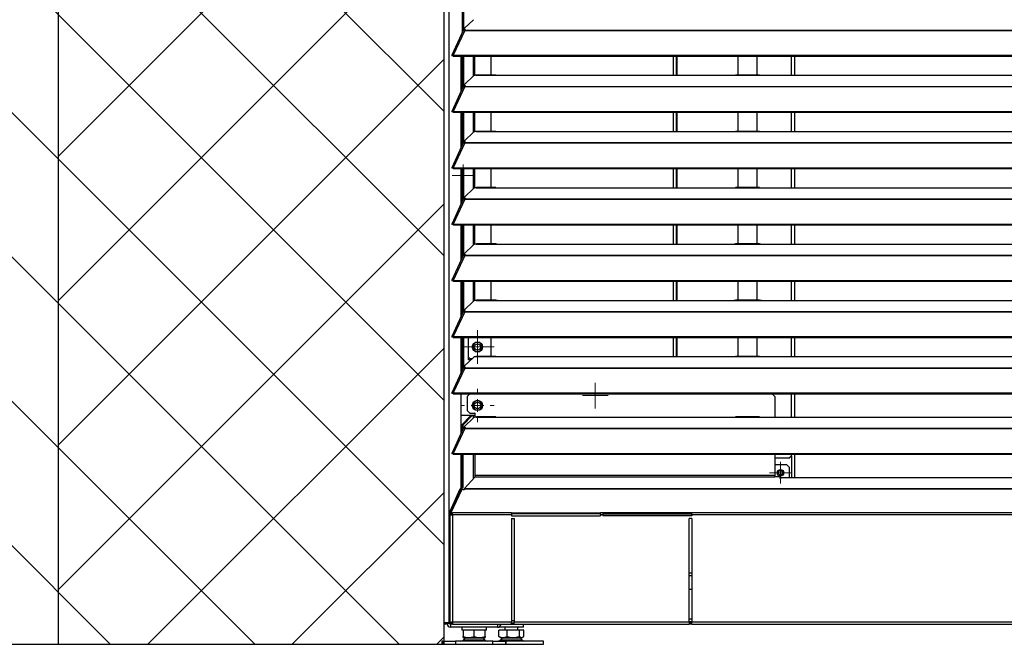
# Model space of a CAD drawing. Header units: millimetres. Extents: x 0 to 39025, y -31299 to 8400.
# Tile 201 of 206: x 15092 to 15857, y 6467 to 6952. Entities that reach past the tile are written whole.
import ezdxf

# ---------------------------------------------------------------- set-up
doc = ezdxf.new("R2010")
doc.units = ezdxf.units.MM
doc.layers.add('ODMIKI funkcionalni', color=253, linetype='Continuous')
doc.layers.add('ODMIKI varnostni', color=252, linetype='Continuous')

# ---------------------------------------------------------------- blocks, each defined once
blk = doc.blocks.new('SW_CENTERMARKSYMBOL_20')
at = {"color": 0, "linetype": 'Continuous', "lineweight": 18}
for p, q in [((0, 2.5), (0, 4.2)), ((-2.5, 0), (-4.2, 0)), ((0, 0), (-2.5, 0)), ((0, 0), (0, 2.5)), ((0, 0), (0, -2.5)), ((0, 0), (2.5, 0)), ((2.5, 0), (4.2, 0)), ((0, -2.5), (0, -4.2))]:
    blk.add_line(p, q, dxfattribs=at)
blk = doc.blocks.new('SW_CENTERMARKSYMBOL_22')
at = {"color": 0, "linetype": 'Continuous', "lineweight": 18}
for p, q in [((0, 5), (0, 6.5)), ((-5, 0), (-6.5, 0)), ((0, 0), (-2.5, 0)), ((0, 0), (0, 2.5)), ((0, 0), (0, -2.5)), ((0, 0), (2.5, 0)), ((5, 0), (6.5, 0)), ((0, -5), (0, -6.5))]:
    blk.add_line(p, q, dxfattribs=at)
blk = doc.blocks.new('SW_CENTERMARKSYMBOL_27')
at = {"color": 0, "linetype": 'Continuous', "lineweight": 18}
for p, q in [((0, 2.5), (0, 4.25)), ((-2.5, 0), (-4.25, 0)), ((0, 0), (-2.5, 0)), ((0, 0), (0, 2.5)), ((0, 0), (0, -2.5)), ((0, 0), (2.5, 0)), ((2.5, 0), (4.25, 0)), ((0, -2.5), (0, -4.25))]:
    blk.add_line(p, q, dxfattribs=at)
blk = doc.blocks.new('SW_CENTERMARKSYMBOL_29')
at = {"color": 0, "linetype": 'Continuous', "lineweight": 18}
for p, q in [((0, 2.5), (0, 5)), ((-2.5, 0), (-5, 0)), ((0, 0), (-2.5, 0)), ((0, 0), (0, 2.5)), ((0, 0), (0, -2.5)), ((0, 0), (2.5, 0)), ((2.5, 0), (5, 0)), ((0, -2.5), (0, -5))]:
    blk.add_line(p, q, dxfattribs=at)
blk = doc.blocks.new('SW_CENTERMARKSYMBOL_31')
at = {"color": 0, "linetype": 'Continuous', "lineweight": 18}
for p, q in [((0, 2.5), (0, 4.9585)), ((-2.5, 0), (-4.9585, 0)), ((0, 0), (-2.5, 0)), ((0, 0), (0, 2.5)), ((0, 0), (0, -2.5)), ((0, 0), (2.5, 0)), ((2.5, 0), (4.9585, 0)), ((0, -2.5), (0, -4.9585))]:
    blk.add_line(p, q, dxfattribs=at)
blk = doc.blocks.new('SW_CENTERMARKSYMBOL_34')
at = {"color": 0, "linetype": 'Continuous', "lineweight": 18}
for p, q in [((0, 5), (0, 6.5)), ((-5, 0), (-6.5, 0)), ((0, 0), (-2.5, 0)), ((0, 0), (0, 2.5)), ((0, 0), (0, -2.5)), ((0, 0), (2.5, 0)), ((5, 0), (6.5, 0)), ((0, -5), (0, -6.5))]:
    blk.add_line(p, q, dxfattribs=at)
blk = doc.blocks.new('Adapt 2 S (zadaj)')
at = {"linetype": 'Continuous'}
for p, q in [((0, 16.6), (0, 885.35)), ((3.9, 16.6), (3.9, 886.03)), ((14.38, 475.99), (14.38, 500.98)), ((15.33, 477.39), (15.33, 500.98)), ((22.84, 485.48), (15.84, 478.83)), ((14.94, 477.2), (6.04, 457.91)), ((16.11, 477.21), (7.19, 457.89)), ((15.62, 477.39), (15.79, 477.56)), ((15.7, 478.55), (15.7, 477.79)), ((16.11, 477.22), (16.11, 477.21)), ((16.11, 477.21), (16.21, 477.21)), ((16.19, 477.21), (16.21, 477.24)), ((16.21, 477.43), (16.67, 477.86)), ((16.21, 477.21), (16.21, 477.43)), ((16.21, 477.43), (1133.33, 477.43)), ((16.21, 477.21), (1133.33, 477.21)), ((6.87, 457.52), (6.11, 457.52)), ((7.19, 457.24), (7.19, 457.89)), ((7.19, 457.89), (7.21, 457.88)), ((7.19, 457.24), (7.21, 457.23)), ((7.21, 457.23), (7.21, 457.88)), ((7.21, 457.88), (1142.79, 457.88)), ((7.21, 457.23), (1142.79, 457.23)), ((13.29, 429.86), (13.29, 457.23)), ((14.38, 432.24), (14.38, 457.23)), ((15.33, 433.64), (15.33, 457.23)), ((23.01, 441.85), (23.01, 457.23)), ((23.96, 442.2), (23.96, 457.23)), ((36.51, 442.43), (36.51, 457.23)), ((178.2, 457.23), (178.2, 442.35)), ((180.5, 457.23), (180.5, 442.35)), ((181, 457.23), (181, 442.35)), ((228.5, 457.23), (228.5, 442.43)), ((243.5, 442.43), (243.5, 457.23)), ((270, 442.35), (270, 457.23)), ((272.5, 457.23), (272.5, 442.35)), ((22.84, 441.73), (15.84, 435.08)), ((25, 442.35), (25.28, 442.4)), ((25, 442.35), (42, 442.35)), ((40.31, 442.43), (25.28, 442.43)), ((42, 442.35), (225, 442.35)), ((225, 442.35), (247, 442.35)), ((245.31, 442.43), (226.65, 442.43)), ((247, 442.35), (818, 442.35)), ((14.94, 433.45), (6.04, 414.16)), ((16.11, 433.46), (7.19, 414.14)), ((15.62, 433.64), (15.79, 433.81)), ((15.7, 434.8), (15.7, 434.04)), ((16.11, 433.47), (16.11, 433.46)), ((16.11, 433.46), (16.21, 433.46)), ((16.19, 433.46), (16.21, 433.49)), ((16.21, 433.68), (16.67, 434.11)), ((16.21, 433.68), (1133.33, 433.68)), ((16.21, 433.46), (16.21, 433.68)), ((16.21, 433.46), (1133.33, 433.46)), ((6.87, 413.77), (6.11, 413.77)), ((7.19, 414.14), (7.21, 414.13)), ((7.19, 413.49), (7.19, 414.14)), ((7.19, 413.49), (7.21, 413.48)), ((7.21, 414.13), (1142.79, 414.13)), ((7.21, 413.48), (7.21, 414.13)), ((7.21, 413.48), (1142.79, 413.48)), ((13.29, 386.11), (13.29, 413.48)), ((14.38, 388.49), (14.38, 413.48)), ((15.33, 389.89), (15.33, 413.48)), ((23.01, 398.1), (23.01, 413.48)), ((23.96, 398.45), (23.96, 413.48)), ((36.51, 398.68), (36.51, 413.48)), ((178.2, 413.48), (178.2, 398.6)), ((180.5, 413.48), (180.5, 398.6)), ((181, 413.48), (181, 398.6)), ((228.5, 413.48), (228.5, 398.68)), ((243.5, 398.68), (243.5, 413.48)), ((270, 398.6), (270, 413.48)), ((272.5, 413.48), (272.5, 398.6)), ((25, 398.6), (25.28, 398.65)), ((25, 398.6), (42, 398.6)), ((40.31, 398.68), (25.28, 398.68)), ((42, 398.6), (225, 398.6)), ((225, 398.6), (247, 398.6)), ((245.31, 398.68), (226.65, 398.68)), ((247, 398.6), (818, 398.6)), ((15.7, 391.05), (15.7, 390.29)), ((22.84, 397.98), (15.84, 391.33)), ((16.21, 389.93), (16.67, 390.36)), ((14.94, 389.7), (6.04, 370.41)), ((16.11, 389.71), (7.19, 370.39)), ((15.62, 389.89), (15.79, 390.06)), ((16.11, 389.72), (16.11, 389.71)), ((16.11, 389.71), (16.21, 389.71)), ((16.19, 389.71), (16.21, 389.74)), ((16.21, 389.71), (16.21, 389.93)), ((16.21, 389.93), (1133.33, 389.93)), ((16.21, 389.71), (1133.33, 389.71)), ((6.87, 370.02), (6.11, 370.02)), ((7.19, 369.74), (7.19, 370.39)), ((7.19, 370.39), (7.21, 370.38)), ((7.19, 369.74), (7.21, 369.73)), ((7.21, 369.73), (7.21, 370.38)), ((7.21, 370.38), (1142.79, 370.38)), ((7.21, 369.73), (1142.79, 369.73)), ((13.29, 342.36), (13.29, 369.73)), ((13.29, 368.35), (14.38, 368.35)), ((14.38, 344.74), (14.38, 369.73)), ((15.33, 346.14), (15.33, 369.73)), ((23.01, 354.35), (23.01, 369.73)), ((23.96, 354.7), (23.96, 369.73)), ((36.51, 354.93), (36.51, 369.73)), ((178.2, 369.73), (178.2, 354.85)), ((180.5, 369.73), (180.5, 354.85)), ((181, 369.73), (181, 354.85)), ((228.5, 369.73), (228.5, 354.93)), ((243.5, 354.93), (243.5, 369.73)), ((270, 354.85), (270, 369.73)), ((272.5, 369.73), (272.5, 354.85)), ((13.29, 360.35), (14.38, 360.35)), ((22.84, 354.23), (15.84, 347.58)), ((25, 354.85), (25.28, 354.9)), ((25, 354.85), (42, 354.85)), ((40.31, 354.93), (25.28, 354.93)), ((42, 354.85), (225, 354.85)), ((225, 354.85), (247, 354.85)), ((245.31, 354.93), (226.65, 354.93)), ((247, 354.85), (818, 354.85)), ((14.94, 345.95), (6.04, 326.66)), ((16.11, 345.96), (7.19, 326.64)), ((15.62, 346.14), (15.79, 346.31)), ((15.7, 347.3), (15.7, 346.54)), ((16.11, 345.97), (16.11, 345.96)), ((16.11, 345.96), (16.21, 345.96)), ((16.19, 345.96), (16.21, 345.99)), ((16.21, 346.18), (16.67, 346.61)), ((16.21, 345.96), (16.21, 346.18)), ((16.21, 346.18), (1133.33, 346.18)), ((16.21, 345.96), (1133.33, 345.96)), ((6.87, 326.27), (6.11, 326.27)), ((7.19, 326.64), (7.21, 326.63)), ((7.19, 325.99), (7.19, 326.64)), ((7.19, 325.99), (7.21, 325.98)), ((7.21, 326.63), (1142.79, 326.63)), ((7.21, 325.98), (7.21, 326.63)), ((7.21, 325.98), (1142.79, 325.98)), ((13.29, 298.61), (13.29, 325.98)), ((14.38, 300.99), (14.38, 325.98)), ((15.33, 302.39), (15.33, 325.98)), ((23.01, 310.6), (23.01, 325.98)), ((23.96, 310.95), (23.96, 325.98)), ((36.51, 311.18), (36.51, 325.98)), ((178.2, 325.98), (178.2, 311.1)), ((180.5, 325.98), (180.5, 311.1)), ((181, 325.98), (181, 311.1)), ((228.5, 325.98), (228.5, 311.18)), ((243.5, 311.18), (243.5, 325.98)), ((270, 311.1), (270, 325.98)), ((272.5, 325.98), (272.5, 311.1)), ((22.84, 310.48), (15.84, 303.83)), ((25, 311.1), (25.28, 311.15)), ((25, 311.1), (42, 311.1)), ((40.31, 311.18), (25.28, 311.18)), ((42, 311.1), (225, 311.1)), ((225, 311.1), (247, 311.1)), ((245.31, 311.18), (226.65, 311.18)), ((247, 311.1), (818, 311.1)), ((14.94, 302.2), (6.04, 282.91)), ((16.11, 302.21), (7.19, 282.89)), ((15.62, 302.39), (15.79, 302.56)), ((15.7, 303.55), (15.7, 302.79)), ((16.11, 302.22), (16.11, 302.21)), ((16.11, 302.21), (16.21, 302.21)), ((16.19, 302.21), (16.21, 302.24)), ((16.21, 302.43), (16.67, 302.86)), ((16.21, 302.43), (1133.33, 302.43)), ((16.21, 302.21), (16.21, 302.43)), ((16.21, 302.21), (1133.33, 302.21)), ((6.87, 282.52), (6.11, 282.52)), ((7.19, 282.24), (7.19, 282.89)), ((7.19, 282.89), (7.21, 282.88)), ((7.19, 282.24), (7.21, 282.23)), ((7.21, 282.23), (7.21, 282.88)), ((7.21, 282.88), (1142.79, 282.88)), ((7.21, 282.23), (1142.79, 282.23)), ((13.29, 254.86), (13.29, 282.23)), ((14.38, 257.24), (14.38, 282.23)), ((15.33, 258.64), (15.33, 282.23)), ((23.01, 266.85), (23.01, 282.23)), ((23.96, 267.2), (23.96, 282.23)), ((36.51, 267.43), (36.51, 282.23)), ((178.2, 282.23), (178.2, 267.35)), ((180.5, 282.23), (180.5, 267.35)), ((181, 282.23), (181, 267.35)), ((228.5, 282.23), (228.5, 267.43)), ((243.5, 267.43), (243.5, 282.23)), ((270, 267.35), (270, 282.23)), ((272.5, 282.23), (272.5, 267.35)), ((22.84, 266.73), (15.84, 260.08)), ((25, 267.35), (25.28, 267.4)), ((25, 267.35), (42, 267.35)), ((40.31, 267.43), (25.28, 267.43)), ((42, 267.35), (225, 267.35)), ((225, 267.35), (247, 267.35)), ((245.31, 267.43), (226.65, 267.43)), ((247, 267.35), (818, 267.35)), ((14.94, 258.45), (6.04, 239.16)), ((16.11, 258.46), (7.19, 239.14)), ((15.62, 258.64), (15.79, 258.81)), ((15.7, 259.8), (15.7, 259.04)), ((16.11, 258.47), (16.11, 258.46)), ((16.11, 258.46), (16.21, 258.46)), ((16.19, 258.46), (16.21, 258.49)), ((16.21, 258.68), (16.67, 259.11)), ((16.21, 258.46), (16.21, 258.68)), ((16.21, 258.68), (1133.33, 258.68)), ((16.21, 258.46), (1133.33, 258.46)), ((6.87, 238.77), (6.11, 238.77)), ((7.19, 239.14), (7.21, 239.13)), ((7.19, 238.49), (7.19, 239.14)), ((7.19, 238.49), (7.21, 238.48)), ((7.21, 239.13), (1142.79, 239.13)), ((7.21, 238.48), (7.21, 239.13)), ((7.21, 238.48), (1142.79, 238.48)), ((13.29, 211.11), (13.29, 238.48)), ((14.38, 213.49), (14.38, 238.48)), ((15.33, 214.89), (15.33, 238.48)), ((18.96, 221.1), (18.96, 238.48)), ((36.51, 223.68), (36.51, 238.48)), ((178.2, 238.48), (178.2, 223.6)), ((180.5, 238.48), (180.5, 223.6)), ((181, 238.48), (181, 223.6)), ((228.5, 238.48), (228.5, 223.68)), ((243.5, 223.68), (243.5, 238.48)), ((270, 223.6), (270, 238.48)), ((272.5, 238.48), (272.5, 223.6)), ((22.84, 222.98), (15.84, 216.33)), ((19.96, 222.1), (18.96, 223.1)), ((19.96, 222.1), (21.91, 222.1)), ((25, 223.6), (25.28, 223.65)), ((25, 223.6), (42, 223.6)), ((40.31, 223.68), (25.28, 223.68)), ((42, 223.6), (225, 223.6)), ((225, 223.6), (247, 223.6)), ((245.31, 223.68), (226.65, 223.68)), ((247, 223.6), (818, 223.6)), ((14.94, 214.7), (6.04, 195.41)), ((16.11, 214.71), (7.19, 195.39)), ((15.62, 214.89), (15.79, 215.06)), ((15.7, 216.05), (15.7, 215.29)), ((16.11, 214.72), (16.11, 214.71)), ((16.11, 214.71), (16.21, 214.71)), ((16.19, 214.71), (16.21, 214.74)), ((16.21, 214.93), (16.67, 215.36)), ((16.21, 214.93), (1133.33, 214.93)), ((16.21, 214.71), (16.21, 214.93)), ((16.21, 214.71), (1133.33, 214.71)), ((20.86, 221.1), (18.96, 221.1)), ((6.87, 195.02), (6.11, 195.02)), ((7.19, 194.74), (7.19, 195.39)), ((7.19, 195.39), (7.21, 195.38)), ((7.19, 194.74), (7.21, 194.73)), ((7.21, 194.73), (7.21, 195.38)), ((7.21, 195.38), (1142.79, 195.38)), ((7.21, 194.73), (1142.79, 194.73)), ((13.29, 164.11), (13.29, 194.73)), ((19.96, 194.65), (17.96, 192.65)), ((17.96, 192.65), (17.96, 181.65)), ((255.11, 194.65), (19.96, 194.65)), ((111.52, 194.73), (111.52, 194.65)), ((115.44, 194.73), (115.39, 194.65)), ((116.53, 194.73), (116.43, 194.65)), ((118.61, 194.65), (118.51, 194.73)), ((119.65, 194.65), (119.6, 194.73)), ((161, 194.73), (161, 194.65)), ((257.11, 192.65), (255.11, 194.65)), ((257.11, 192.65), (257.11, 176.6)), ((270, 176.6), (270, 194.73)), ((272.5, 194.73), (272.5, 176.6)), ((13.29, 178.15), (24.11, 178.15)), ((13.89, 170.68), (20.63, 177.55)), ((14.84, 170.68), (21.58, 177.55)), ((17.96, 181.65), (19.96, 179.65)), ((19.96, 179.65), (24.11, 179.65)), ((21.58, 177.55), (20.63, 177.55)), ((23.01, 177.55), (21.58, 177.55)), ((23.01, 176.1), (23.01, 177.55)), ((24.11, 176.48), (24.11, 179.65)), ((25, 176.6), (25.28, 176.65)), ((25, 176.6), (42, 176.6)), ((40.31, 176.68), (25.28, 176.68)), ((42, 176.6), (225, 176.6)), ((225, 176.6), (247, 176.6)), ((245.31, 176.68), (226.65, 176.68)), ((247, 176.6), (818, 176.6)), ((14.84, 170.68), (13.89, 170.68)), ((13.89, 165.42), (13.89, 170.68)), ((14.84, 167.48), (14.84, 170.68)), ((15.7, 169.05), (15.7, 168.29)), ((22.84, 175.98), (15.84, 169.33)), ((14.94, 167.7), (6.04, 148.41)), ((16.11, 167.71), (7.19, 148.39)), ((15.62, 167.89), (15.79, 168.06)), ((16.11, 167.72), (16.11, 167.71)), ((16.11, 167.71), (16.21, 167.71)), ((16.19, 167.71), (16.21, 167.74)), ((16.21, 167.93), (16.67, 168.36)), ((16.21, 167.93), (1133.33, 167.93)), ((16.21, 167.71), (16.21, 167.93)), ((16.21, 167.71), (1133.33, 167.71)), ((6.87, 148.02), (6.11, 148.02)), ((7.19, 147.74), (7.19, 148.39)), ((7.19, 148.39), (7.21, 148.38)), ((7.19, 147.74), (7.21, 147.73)), ((7.21, 147.73), (7.21, 148.38)), ((7.21, 148.38), (1142.79, 148.38)), ((7.21, 147.73), (1142.79, 147.73)), ((13.29, 121.41), (13.29, 147.73)), ((13.89, 122.02), (13.89, 147.73)), ((14.84, 122.02), (14.84, 147.73)), ((23.01, 128.94), (23.01, 147.73)), ((24.11, 131.11), (24.11, 147.73)), ((257.11, 147.73), (257.11, 131.11)), ((268, 144.55), (270, 146.55)), ((270, 146.55), (270, 147.73)), ((270, 146.55), (270, 129.5)), ((272.5, 147.73), (272.5, 129.5)), ((268, 144.55), (257.11, 144.55)), ((266.5, 139.53), (257.11, 139.53)), ((268.5, 137.53), (266.5, 139.53)), ((24.11, 130.16), (15.62, 120.75)), ((24.11, 130.16), (24.11, 131.11)), ((257.11, 131.11), (24.11, 131.11)), ((24.11, 130.16), (257.11, 130.16)), ((257.11, 131.11), (257.11, 130.16)), ((261.11, 130.16), (257.11, 130.16)), ((261.11, 130.16), (261.11, 129.1)), ((268.5, 129.5), (268.5, 137.53)), ((261.11, 129.1), (262.11, 129.1)), ((1092.49, 129.5), (262.11, 129.5)), ((262.11, 129.41), (262.11, 129.5)), ((262.11, 129.1), (262.11, 129.41)), ((1092.49, 129.41), (262.11, 129.41)), ((4.76, 103.46), (12.63, 120.75)), ((13.5, 119.87), (5.39, 102.18)), ((5.71, 103.46), (13.59, 120.75)), ((12.63, 120.75), (13.89, 122.02)), ((12.63, 120.75), (13.59, 120.75)), ((13.59, 120.75), (14.84, 122.02)), ((13.89, 122.02), (14.84, 122.02)), ((15.57, 120.18), (15.07, 120.18)), ((15.57, 120.47), (15.57, 120.18)), ((1134.43, 120.47), (15.57, 120.47)), ((1134.38, 120.75), (15.62, 120.75)), ((4.52, 101.25), (4.52, 16.65)), ((4.52, 101.25), (5.52, 101.25)), ((4.62, 102.63), (5.57, 102.63)), ((4.62, 102.63), (4.62, 101.47)), ((5.39, 101.47), (4.62, 101.47)), ((5.71, 103.46), (4.76, 103.46)), ((4.79, 100.55), (6.52, 100.55)), ((5.39, 102.18), (6.66, 102.18)), ((5.39, 101.36), (5.39, 102.18)), ((5.39, 101.36), (6.66, 101.36)), ((5.57, 102.63), (5.57, 102.58)), ((5.57, 101.36), (5.57, 100.82)), ((6.52, 100.55), (6.52, 17.55)), ((52.51, 100.55), (6.52, 100.55)), ((52.51, 102.18), (6.66, 102.18)), ((52.51, 102.18), (52.51, 100.55)), ((52.51, 102.18), (121.51, 102.18)), ((121.51, 101.36), (52.51, 101.36)), ((52.51, 101.36), (52.51, 99.83)), ((52.51, 100.55), (52.51, 99.83)), ((52.51, 99.83), (121.51, 99.83)), ((123.51, 102.18), (121.51, 102.18)), ((121.51, 100.55), (121.51, 102.18)), ((121.51, 100.55), (121.51, 99.83)), ((123.51, 100.55), (121.51, 100.55)), ((123.51, 102.18), (123.51, 100.55)), ((192.51, 102.18), (123.51, 102.18)), ((123.51, 101.36), (192.51, 101.36)), ((123.51, 100.55), (123.51, 99.83)), ((192.51, 99.83), (123.51, 99.83)), ((192.51, 100.55), (192.51, 102.18)), ((1143.34, 102.18), (192.51, 102.18)), ((1143.48, 100.55), (192.51, 100.55)), ((192.51, 100.55), (192.51, 99.83)), ((52.51, 97.83), (54.51, 97.83)), ((52.51, 97.83), (52.51, 17.55)), ((52.51, 97.83), (52.51, 55.55)), ((54.51, 97.83), (54.51, 17.55)), ((192.51, 97.83), (190.51, 97.83)), ((190.51, 17.55), (190.51, 97.83)), ((192.51, 97.83), (192.51, 17.55)), ((52.51, 55.55), (52.51, 55.55)), ((190.51, 55.55), (192.51, 55.55)), ((190.51, 53.55), (192.51, 53.55)), ((190.51, 42.85), (192.51, 42.85)), ((3.9, 16.6), (0, 16.6)), ((2.4, 16.6), (2.4, 16.05)), ((4.4, 16.05), (2.4, 16.05)), ((3.9, 16.6), (4.45, 16.6)), ((4.4, 16.6), (4.4, 16.05)), ((4.62, 15.61), (4.52, 15.63)), ((5.57, 16.65), (4.62, 16.65)), ((4.62, 16.55), (4.62, 15.55)), ((6.52, 16.55), (4.62, 16.55)), ((6.52, 15.55), (4.62, 15.55)), ((5.2, 16.55), (5.2, 16.6)), ((5.2, 13.25), (5.2, 15.55)), ((5.57, 16.94), (5.57, 16.65)), ((5.57, 16.65), (6.52, 16.65)), ((5.74, 16.6), (6.52, 16.6)), ((6.52, 17.55), (52.51, 17.55)), ((6.52, 17.55), (6.52, 15.55)), ((6.52, 15.55), (52.51, 15.55)), ((41.6, 15.55), (41.6, 13.25)), ((54.51, 18.35), (52.51, 18.35)), ((52.51, 15.55), (52.51, 17.55)), ((54.51, 16.55), (52.51, 16.55)), ((52.51, 15.55), (54.51, 15.55)), ((54.51, 17.55), (190.51, 17.55)), ((54.51, 15.55), (54.51, 17.55)), ((54.51, 15.55), (190.51, 15.55)), ((61.83, 13.3), (61.83, 15.55)), ((192.51, 19.55), (190.51, 19.55)), ((190.51, 17.55), (190.51, 15.55)), ((192.51, 17.55), (190.51, 17.55)), ((192.51, 16.55), (190.51, 16.55)), ((192.51, 15.55), (190.51, 15.55)), ((192.51, 17.55), (1143.48, 17.55)), ((192.51, 15.55), (192.51, 17.55)), ((192.51, 15.55), (1143.48, 15.55)), ((41.6, 13.25), (5.2, 13.25)), ((13.9, 13.25), (13.9, 11)), ((14.9, 11), (13.9, 11)), ((14.9, 11), (14.9, 6.05)), ((15.48, 11), (14.9, 11)), ((22.82, 11), (15.48, 11)), ((23.4, 11), (22.82, 11)), ((23.4, 6.05), (23.4, 11)), ((23.98, 11), (23.4, 11)), ((31.32, 11), (23.98, 11)), ((31.9, 11), (31.32, 11)), ((32.9, 11), (31.9, 11)), ((31.9, 6.05), (31.9, 11)), ((32.9, 11), (32.9, 13.25)), ((42.66, 6.05), (42.66, 11)), ((48.97, 11), (42.66, 11)), ((42.83, 13.53), (42.83, 13.3)), ((47.58, 13.3), (42.83, 13.3)), ((47.33, 13.3), (47.33, 11)), ((61.83, 13.3), (47.58, 13.3)), ((48.97, 6.05), (48.97, 11)), ((58.63, 11), (48.97, 11)), ((57.33, 11), (57.33, 13.3)), ((58.63, 6.05), (58.63, 11)), ((61.99, 11), (58.63, 11)), ((61.99, 6.05), (61.99, 11)), ((-1.6, 2.5), (-1.6, 0)), ((-0.97, 2.5), (-1.6, 2.5)), ((-1.6, 0), (-0.97, 0)), ((-0.97, 0), (-0.97, 2.5)), ((-0.97, 2.5), (8.78, 2.5)), ((-0.97, 0), (8.78, 0)), ((8.78, 2.5), (8.78, 0)), ((38.02, 2.5), (8.78, 2.5)), ((8.78, 0), (38.02, 0)), ((14.9, 5.29), (15.4, 5)), ((16.43, 5), (15.21, 3.57)), ((15.21, 3.57), (31.59, 3.57)), ((15.4, 5), (31.4, 5)), ((31.59, 3.57), (30.37, 5)), ((31.4, 5), (31.9, 5.29)), ((38.02, 0), (38.02, 2.5)), ((38.02, 2.5), (47.77, 2.5)), ((38.02, 0), (47.77, 0)), ((43.28, 5.63), (42.66, 6.05)), ((43.27, 5.61), (44.33, 5)), ((44.13, 3.57), (46.05, 3.57)), ((44.33, 5), (57.47, 5)), ((46.05, 3.57), (60.52, 3.57)), ((47.77, 2.5), (47.77, 0)), ((48.4, 2.5), (47.77, 2.5)), ((47.77, 0), (48.4, 0)), ((48.4, 0), (48.4, 2.5)), ((77.33, 2.5), (48.4, 2.5)), ((57.47, 5), (60.33, 5)), ((60.33, 5), (61.38, 5.61)), ((77.33, 0), (77.33, 2.5)), ((48.4, 0), (77.33, 0))]:
    blk.add_line(p, q, dxfattribs=at)
at = {"linetype": 'Continuous', "flags": 128}
for points in [[(15.84, 478.83), (15.74, 478.7), (15.7, 478.57), (15.72, 478.44), (15.79, 478.31), (15.93, 478.19), (16.13, 478.07), (16.37, 477.96), (16.67, 477.86)], [(15.84, 435.08), (15.74, 434.95), (15.7, 434.82), (15.72, 434.69), (15.79, 434.56), (15.93, 434.44), (16.13, 434.32), (16.37, 434.21), (16.67, 434.11)], [(15.84, 391.33), (15.74, 391.2), (15.7, 391.07), (15.72, 390.94), (15.79, 390.81), (15.93, 390.69), (16.13, 390.57), (16.37, 390.46), (16.67, 390.36)], [(14.4, 366.85), (13.44, 366.66), (13.29, 366.59)], [(13.29, 362.11), (13.44, 362.04), (14.4, 361.85)], [(15.84, 347.58), (15.74, 347.45), (15.7, 347.32), (15.72, 347.19), (15.79, 347.06), (15.93, 346.94), (16.13, 346.82), (16.37, 346.71), (16.67, 346.61)], [(15.84, 303.83), (15.74, 303.7), (15.7, 303.57), (15.72, 303.44), (15.79, 303.31), (15.93, 303.19), (16.13, 303.07), (16.37, 302.96), (16.67, 302.86)], [(15.84, 260.08), (15.74, 259.95), (15.7, 259.82), (15.72, 259.69), (15.79, 259.56), (15.93, 259.44), (16.13, 259.32), (16.37, 259.21), (16.67, 259.11)], [(15.84, 216.33), (15.74, 216.2), (15.7, 216.07), (15.72, 215.94), (15.79, 215.81), (15.93, 215.69), (16.13, 215.57), (16.37, 215.46), (16.67, 215.36)], [(24.11, 179.42), (23.9, 179.48), (23.45, 179.65)], [(15.84, 169.33), (15.74, 169.2), (15.7, 169.07), (15.72, 168.94), (15.79, 168.81), (15.93, 168.69), (16.13, 168.57), (16.37, 168.46), (16.67, 168.36)]]:
    blk.add_lwpolyline(points, dxfattribs=at)
at = {"linetype": 'Continuous'}
for centre, radius in [((25.96, 231.1), 4), ((25.96, 231.1), 2.46), ((25.96, 185.65), 4), ((25.96, 185.65), 2.46), ((261.5, 133.32), 2.5), ((261.5, 133.32), 1.7)]:
    blk.add_circle(centre, radius, dxfattribs=at)
for centre, radius, start, end in [((16.41, 477.98), 0.743, 194.93797, 255.84156), ((16.41, 434.23), 0.743, 194.93797, 255.84156), ((16.41, 390.48), 0.743, 194.93797, 255.84156), ((14.9, 364.35), 1.75, 107.15163, 157.11639), ((14.9, 364.35), 1.75, 202.88361, 252.84837), ((16.41, 346.73), 0.743, 194.93797, 255.84156), ((16.41, 302.98), 0.743, 194.93797, 255.84156), ((16.41, 259.23), 0.743, 194.93797, 255.84156), ((25.96, 231.1), 3.6, 30, 210), ((25.96, 231.1), 3.6, 210, 30), ((16.41, 215.48), 0.743, 194.93797, 255.84156), ((25.96, 185.65), 3.6, 30, 210), ((25.96, 185.65), 3.6, 210, 30), ((16.41, 168.48), 0.743, 194.93797, 255.84156), ((14.48, 119.03), 1.3, 62.94631, 139.42999), ((6.78, 102.71), 2.16, 159.52069, 181.87046), ((7.73, 102.71), 2.16, 159.52069, 181.87046), ((1.05, 16.6), 1.05, 180, 0), ((1.05, 16.6), 0.05, 180, 0), ((5.2, 16.05), 2.8, 180, 270), ((5.2, 16.05), 0.8, 180, 270), ((41.6, 16.05), 2.8, 270, 349.71344), ((41.6, 16.05), 0.8, 270, 321.31781), ((13.16, 5), 2.5, 270, 325.01514), ((33.64, 5), 2.5, 214.98486, 270), ((42.08, 5), 2.5, 270, 325.01514), ((62.57, 5), 2.5, 214.98486, 270)]:
    blk.add_arc(centre, radius, start, end, dxfattribs=at)
for major_axis, ratio, start_param, end_param in [((2, 0), 0.350104, 2.827433, 3.141593), ((2, 0), 0.700208, 3.141593, 3.665191), ((1, 0), 0.700208, 2.978189, 3.141593), ((0, 1.4), 0.714074, 1.570796, 2.094395)]:
    blk.add_ellipse((6.52, 101.25), major_axis=major_axis, ratio=ratio, start_param=start_param, end_param=end_param, dxfattribs=at)
for points, knots in [([(14.96, 477.19), (15.01, 477.26), (15.1, 477.42), (15.54, 477.47), (15.92, 477.3), (16.11, 477.22)], [0, 0, 0, 0, 0.2809136, 0.6404568, 1, 1, 1, 1]), ([(7.19, 457.89), (7, 458), (6.81, 458.07), (6.47, 458.13), (6.33, 458.12), (6.11, 458.02), (6.04, 457.94), (6, 457.75), (6.03, 457.63), (6.11, 457.52)], [0, 0, 0, 0, 0.25, 0.25, 0.5, 0.5, 0.75, 0.75, 1, 1, 1, 1]), ([(7.19, 457.24), (7.11, 457.33), (7.04, 457.41), (6.91, 457.51), (6.85, 457.55), (6.78, 457.58), (6.76, 457.58), (6.78, 457.56), (6.81, 457.54), (6.87, 457.52)], [0, 0, 0, 0, 0.25, 0.25, 0.5, 0.5, 0.75, 0.75, 1, 1, 1, 1]), ([(25, 442.35), (24.95, 442.35), (24.85, 442.34), (24.7, 442.32), (24.56, 442.31), (24.42, 442.29), (24.21, 442.26), (23.95, 442.21), (23.65, 442.13), (23.39, 442.05), (23.18, 441.96), (23.03, 441.88), (22.92, 441.81), (22.87, 441.76), (22.84, 441.73)], [0, 0, 0, 0, 0.05012, 0.100056, 0.149941, 0.199906, 0.250083, 0.374963, 0.500023, 0.624903, 0.749964, 0.833371, 0.916513, 1, 1, 1, 1]), ([(40.31, 442.41), (40.48, 442.41), (41, 442.41), (41.6, 442.37), (42, 442.35)], [0, 0, 0, 0, 0.333156, 1, 1, 1, 1]), ([(225, 442.35), (225.39, 442.37), (225.98, 442.41), (226.48, 442.4), (226.65, 442.4)], [0, 0, 0, 0, 0.650514, 1, 1, 1, 1]), ([(245.31, 442.41), (245.48, 442.41), (246, 442.41), (246.6, 442.37), (247, 442.35)], [0, 0, 0, 0, 0.333156, 1, 1, 1, 1]), ([(14.96, 433.44), (15.01, 433.51), (15.1, 433.67), (15.54, 433.72), (15.92, 433.55), (16.11, 433.47)], [0, 0, 0, 0, 0.2809136, 0.6404568, 1, 1, 1, 1]), ([(7.19, 414.14), (7, 414.25), (6.81, 414.32), (6.47, 414.38), (6.33, 414.37), (6.11, 414.27), (6.04, 414.19), (6, 414), (6.03, 413.88), (6.11, 413.77)], [0, 0, 0, 0, 0.25, 0.25, 0.5, 0.5, 0.75, 0.75, 1, 1, 1, 1]), ([(7.19, 413.49), (7.11, 413.58), (7.04, 413.66), (6.91, 413.76), (6.85, 413.8), (6.78, 413.83), (6.76, 413.83), (6.78, 413.81), (6.81, 413.79), (6.87, 413.77)], [0, 0, 0, 0, 0.25, 0.25, 0.5, 0.5, 0.75, 0.75, 1, 1, 1, 1]), ([(25, 398.6), (24.95, 398.6), (24.85, 398.59), (24.7, 398.57), (24.56, 398.56), (24.42, 398.54), (24.21, 398.51), (23.95, 398.46), (23.65, 398.38), (23.39, 398.3), (23.18, 398.21), (23.03, 398.13), (22.92, 398.06), (22.87, 398.01), (22.84, 397.98)], [0, 0, 0, 0, 0.05012, 0.100056, 0.149941, 0.199906, 0.250083, 0.374963, 0.500023, 0.624903, 0.749964, 0.833371, 0.916513, 1, 1, 1, 1]), ([(40.31, 398.66), (40.48, 398.66), (41, 398.66), (41.6, 398.62), (42, 398.6)], [0, 0, 0, 0, 0.333156, 1, 1, 1, 1]), ([(225, 398.6), (225.39, 398.62), (225.98, 398.66), (226.48, 398.65), (226.65, 398.65)], [0, 0, 0, 0, 0.650514, 1, 1, 1, 1]), ([(245.31, 398.66), (245.48, 398.66), (246, 398.66), (246.6, 398.62), (247, 398.6)], [0, 0, 0, 0, 0.333156, 1, 1, 1, 1]), ([(14.96, 389.69), (15.01, 389.76), (15.1, 389.92), (15.54, 389.97), (15.92, 389.8), (16.11, 389.72)], [0, 0, 0, 0, 0.2809136, 0.6404568, 1, 1, 1, 1]), ([(7.19, 370.39), (7, 370.5), (6.81, 370.57), (6.47, 370.63), (6.33, 370.62), (6.11, 370.52), (6.04, 370.44), (6, 370.25), (6.03, 370.13), (6.11, 370.02)], [0, 0, 0, 0, 0.25, 0.25, 0.5, 0.5, 0.75, 0.75, 1, 1, 1, 1]), ([(7.19, 369.74), (7.11, 369.83), (7.04, 369.91), (6.91, 370.01), (6.85, 370.05), (6.78, 370.08), (6.76, 370.08), (6.78, 370.06), (6.81, 370.04), (6.87, 370.02)], [0, 0, 0, 0, 0.25, 0.25, 0.5, 0.5, 0.75, 0.75, 1, 1, 1, 1]), ([(25, 354.85), (24.95, 354.85), (24.85, 354.84), (24.7, 354.82), (24.56, 354.81), (24.42, 354.79), (24.21, 354.76), (23.95, 354.71), (23.65, 354.63), (23.39, 354.55), (23.18, 354.46), (23.03, 354.38), (22.92, 354.31), (22.87, 354.26), (22.84, 354.23)], [0, 0, 0, 0, 0.05012, 0.100056, 0.149941, 0.199906, 0.250083, 0.374963, 0.500023, 0.624903, 0.749964, 0.833371, 0.916513, 1, 1, 1, 1]), ([(40.31, 354.91), (40.48, 354.91), (41, 354.91), (41.6, 354.87), (42, 354.85)], [0, 0, 0, 0, 0.333156, 1, 1, 1, 1]), ([(225, 354.85), (225.39, 354.87), (225.98, 354.91), (226.48, 354.9), (226.65, 354.9)], [0, 0, 0, 0, 0.650514, 1, 1, 1, 1]), ([(245.31, 354.91), (245.48, 354.91), (246, 354.91), (246.6, 354.87), (247, 354.85)], [0, 0, 0, 0, 0.333156, 1, 1, 1, 1]), ([(14.96, 345.94), (15.01, 346.01), (15.1, 346.17), (15.54, 346.22), (15.92, 346.05), (16.11, 345.97)], [0, 0, 0, 0, 0.2809136, 0.6404568, 1, 1, 1, 1]), ([(7.19, 326.64), (7, 326.75), (6.81, 326.82), (6.47, 326.88), (6.33, 326.87), (6.11, 326.77), (6.04, 326.69), (6, 326.5), (6.03, 326.38), (6.11, 326.27)], [0, 0, 0, 0, 0.25, 0.25, 0.5, 0.5, 0.75, 0.75, 1, 1, 1, 1]), ([(7.19, 325.99), (7.11, 326.08), (7.04, 326.16), (6.91, 326.26), (6.85, 326.3), (6.78, 326.33), (6.76, 326.33), (6.78, 326.31), (6.81, 326.29), (6.87, 326.27)], [0, 0, 0, 0, 0.25, 0.25, 0.5, 0.5, 0.75, 0.75, 1, 1, 1, 1]), ([(25, 311.1), (24.95, 311.1), (24.85, 311.09), (24.7, 311.07), (24.56, 311.06), (24.42, 311.04), (24.21, 311.01), (23.95, 310.96), (23.65, 310.88), (23.39, 310.8), (23.18, 310.71), (23.03, 310.63), (22.92, 310.56), (22.87, 310.51), (22.84, 310.48)], [0, 0, 0, 0, 0.05012, 0.100056, 0.149941, 0.199906, 0.250083, 0.374963, 0.500023, 0.624903, 0.749964, 0.833371, 0.916513, 1, 1, 1, 1]), ([(40.31, 311.16), (40.48, 311.16), (41, 311.16), (41.6, 311.12), (42, 311.1)], [0, 0, 0, 0, 0.333156, 1, 1, 1, 1]), ([(225, 311.1), (225.39, 311.12), (225.98, 311.16), (226.48, 311.15), (226.65, 311.15)], [0, 0, 0, 0, 0.650514, 1, 1, 1, 1]), ([(245.31, 311.16), (245.48, 311.16), (246, 311.16), (246.6, 311.12), (247, 311.1)], [0, 0, 0, 0, 0.3331558, 1, 1, 1, 1]), ([(14.96, 302.19), (15.01, 302.26), (15.1, 302.42), (15.54, 302.47), (15.92, 302.3), (16.11, 302.22)], [0, 0, 0, 0, 0.280914, 0.640457, 1, 1, 1, 1]), ([(7.19, 282.89), (7, 283), (6.81, 283.07), (6.47, 283.13), (6.33, 283.12), (6.11, 283.02), (6.04, 282.94), (6, 282.75), (6.03, 282.63), (6.11, 282.52)], [0, 0, 0, 0, 0.25, 0.25, 0.5, 0.5, 0.75, 0.75, 1, 1, 1, 1]), ([(7.19, 282.24), (7.11, 282.33), (7.04, 282.41), (6.91, 282.51), (6.85, 282.55), (6.78, 282.58), (6.76, 282.58), (6.78, 282.56), (6.81, 282.54), (6.87, 282.52)], [0, 0, 0, 0, 0.25, 0.25, 0.5, 0.5, 0.75, 0.75, 1, 1, 1, 1]), ([(25, 267.35), (24.95, 267.35), (24.85, 267.34), (24.7, 267.32), (24.56, 267.31), (24.42, 267.29), (24.21, 267.26), (23.95, 267.21), (23.65, 267.13), (23.39, 267.05), (23.18, 266.96), (23.03, 266.88), (22.92, 266.81), (22.87, 266.76), (22.84, 266.73)], [0, 0, 0, 0, 0.05012, 0.100056, 0.149941, 0.199906, 0.250083, 0.374963, 0.500023, 0.624903, 0.749964, 0.833371, 0.916513, 1, 1, 1, 1]), ([(40.31, 267.41), (40.48, 267.41), (41, 267.41), (41.6, 267.37), (42, 267.35)], [0, 0, 0, 0, 0.333156, 1, 1, 1, 1]), ([(225, 267.35), (225.39, 267.37), (225.98, 267.41), (226.48, 267.4), (226.65, 267.4)], [0, 0, 0, 0, 0.650514, 1, 1, 1, 1]), ([(245.31, 267.41), (245.48, 267.41), (246, 267.41), (246.6, 267.37), (247, 267.35)], [0, 0, 0, 0, 0.333156, 1, 1, 1, 1]), ([(14.96, 258.44), (15.01, 258.51), (15.1, 258.67), (15.54, 258.72), (15.92, 258.55), (16.11, 258.47)], [0, 0, 0, 0, 0.280914, 0.640457, 1, 1, 1, 1]), ([(7.19, 239.14), (7, 239.25), (6.81, 239.32), (6.47, 239.38), (6.33, 239.37), (6.11, 239.27), (6.04, 239.19), (6, 239), (6.03, 238.88), (6.11, 238.77)], [0, 0, 0, 0, 0.25, 0.25, 0.5, 0.5, 0.75, 0.75, 1, 1, 1, 1]), ([(7.19, 238.49), (7.11, 238.58), (7.04, 238.66), (6.91, 238.76), (6.85, 238.8), (6.78, 238.83), (6.76, 238.83), (6.78, 238.81), (6.81, 238.79), (6.87, 238.77)], [0, 0, 0, 0, 0.25, 0.25, 0.5, 0.5, 0.75, 0.75, 1, 1, 1, 1]), ([(25, 223.6), (24.95, 223.6), (24.85, 223.59), (24.7, 223.57), (24.56, 223.56), (24.42, 223.54), (24.21, 223.51), (23.95, 223.46), (23.65, 223.38), (23.39, 223.3), (23.18, 223.21), (23.03, 223.13), (22.92, 223.06), (22.87, 223.01), (22.84, 222.98)], [0, 0, 0, 0, 0.05012, 0.100056, 0.149941, 0.199906, 0.250083, 0.374963, 0.500023, 0.624903, 0.749964, 0.833371, 0.916513, 1, 1, 1, 1]), ([(40.31, 223.66), (40.48, 223.66), (41, 223.66), (41.6, 223.62), (42, 223.6)], [0, 0, 0, 0, 0.333156, 1, 1, 1, 1]), ([(225, 223.6), (225.39, 223.62), (225.98, 223.66), (226.48, 223.65), (226.65, 223.65)], [0, 0, 0, 0, 0.650514, 1, 1, 1, 1]), ([(245.31, 223.66), (245.48, 223.66), (246, 223.66), (246.6, 223.62), (247, 223.6)], [0, 0, 0, 0, 0.333156, 1, 1, 1, 1]), ([(14.96, 214.69), (15.01, 214.76), (15.1, 214.92), (15.54, 214.97), (15.92, 214.8), (16.11, 214.72)], [0, 0, 0, 0, 0.280914, 0.640457, 1, 1, 1, 1]), ([(7.19, 195.39), (7, 195.5), (6.81, 195.57), (6.47, 195.63), (6.33, 195.62), (6.11, 195.52), (6.04, 195.44), (6, 195.25), (6.03, 195.13), (6.11, 195.02)], [0, 0, 0, 0, 0.25, 0.25, 0.5, 0.5, 0.75, 0.75, 1, 1, 1, 1]), ([(7.19, 194.74), (7.11, 194.83), (7.04, 194.91), (6.91, 195.01), (6.85, 195.05), (6.78, 195.08), (6.76, 195.08), (6.78, 195.06), (6.81, 195.04), (6.87, 195.02)], [0, 0, 0, 0, 0.25, 0.25, 0.5, 0.5, 0.75, 0.75, 1, 1, 1, 1]), ([(25, 176.6), (24.95, 176.6), (24.85, 176.59), (24.7, 176.57), (24.56, 176.56), (24.42, 176.54), (24.21, 176.51), (23.95, 176.46), (23.65, 176.38), (23.39, 176.3), (23.18, 176.21), (23.03, 176.13), (22.92, 176.06), (22.87, 176.01), (22.84, 175.98)], [0, 0, 0, 0, 0.05012, 0.100056, 0.149941, 0.199906, 0.250083, 0.374963, 0.500023, 0.624903, 0.749964, 0.833371, 0.916513, 1, 1, 1, 1]), ([(40.31, 176.66), (40.48, 176.66), (41, 176.66), (41.6, 176.62), (42, 176.6)], [0, 0, 0, 0, 0.333156, 1, 1, 1, 1]), ([(225, 176.6), (225.39, 176.62), (225.98, 176.66), (226.48, 176.66), (226.65, 176.66)], [0, 0, 0, 0, 0.650514, 1, 1, 1, 1]), ([(245.31, 176.66), (245.48, 176.66), (246, 176.66), (246.6, 176.62), (247, 176.6)], [0, 0, 0, 0, 0.333156, 1, 1, 1, 1]), ([(14.96, 167.69), (15.01, 167.76), (15.1, 167.92), (15.54, 167.97), (15.92, 167.8), (16.11, 167.72)], [0, 0, 0, 0, 0.280914, 0.640457, 1, 1, 1, 1]), ([(7.19, 148.39), (7, 148.5), (6.81, 148.57), (6.47, 148.63), (6.33, 148.62), (6.11, 148.52), (6.04, 148.44), (6, 148.25), (6.03, 148.13), (6.11, 148.02)], [0, 0, 0, 0, 0.25, 0.25, 0.5, 0.5, 0.75, 0.75, 1, 1, 1, 1]), ([(7.19, 147.74), (7.11, 147.83), (7.04, 147.91), (6.91, 148.01), (6.85, 148.05), (6.78, 148.08), (6.76, 148.08), (6.78, 148.06), (6.81, 148.04), (6.87, 148.02)], [0, 0, 0, 0, 0.25, 0.25, 0.5, 0.5, 0.75, 0.75, 1, 1, 1, 1]), ([(6.52, 100.55), (6.55, 100.87), (6.57, 101.18), (6.61, 101.75), (6.64, 101.99), (6.66, 102.18)], [0, 0, 0, 0, 0.5, 0.5, 1, 1, 1, 1]), ([(4.62, 16.65), (4.52, 16.72), (4.5, 16.8), (4.6, 16.95), (4.72, 17.02), (5.09, 17.17), (5.33, 17.25), (5.89, 17.4), (6.21, 17.47), (6.52, 17.55)], [0, 0, 0, 0, 0.25, 0.25, 0.5, 0.5, 0.75, 0.75, 1, 1, 1, 1]), ([(6.52, 17.55), (6.37, 17.47), (6.21, 17.4), (5.93, 17.25), (5.81, 17.17), (5.62, 17.02), (5.56, 16.95), (5.51, 16.8), (5.52, 16.72), (5.57, 16.65)], [0, 0, 0, 0, 0.25, 0.25, 0.5, 0.5, 0.75, 0.75, 1, 1, 1, 1]), ([(14.9, 6.05), (15.59, 5.82), (16.29, 5.63), (17.71, 5.36), (18.42, 5.29), (19.5, 5.29), (19.87, 5.31), (20.58, 5.38), (20.94, 5.43), (22, 5.63), (22.71, 5.82), (23.4, 6.05)], [0, 0, 0, 0, 0.25, 0.25, 0.5, 0.5, 0.625, 0.625, 0.75, 0.75, 1, 1, 1, 1]), ([(14.9, 5.32), (14.9, 5.31), (14.9, 5.24), (14.9, 5.48), (14.9, 5.86), (14.9, 6.05)], [0, 0, 0, 0, 0.069432, 0.530453, 1, 1, 1, 1]), ([(23.4, 6.05), (24.09, 5.82), (24.79, 5.63), (26.21, 5.36), (26.92, 5.29), (28, 5.29), (28.37, 5.31), (29.08, 5.38), (29.44, 5.43), (30.5, 5.63), (31.21, 5.82), (31.9, 6.05)], [0, 0, 0, 0, 0.25, 0.25, 0.5, 0.5, 0.625, 0.625, 0.75, 0.75, 1, 1, 1, 1]), ([(31.9, 6.05), (31.9, 5.82), (31.9, 5.39), (31.9, 5.34), (31.9, 5.32)], [0, 0, 0, 0, 0.528943, 1, 1, 1, 1]), ([(42.66, 6.05), (43.17, 5.82), (43.69, 5.63), (44.74, 5.36), (45.27, 5.29), (46.08, 5.29), (46.35, 5.31), (46.88, 5.38), (47.14, 5.43), (47.93, 5.63), (48.45, 5.82), (48.97, 6.05)], [0, 0, 0, 0, 0.25, 0.25, 0.5, 0.5, 0.625, 0.625, 0.75, 0.75, 1, 1, 1, 1]), ([(45.36, 5), (45.34, 4.99), (44.9, 4.62), (44.49, 4.13), (44.18, 3.62), (44.15, 3.58)], [0, 0, 0, 0, 0.037621, 0.922072, 1, 1, 1, 1]), ([(48.97, 6.05), (49.76, 5.82), (50.55, 5.63), (52.16, 5.36), (52.97, 5.29), (54.2, 5.29), (54.62, 5.31), (55.43, 5.38), (55.84, 5.43), (57.05, 5.63), (57.84, 5.82), (58.63, 6.05)], [0, 0, 0, 0, 0.25, 0.25, 0.5, 0.5, 0.625, 0.625, 0.75, 0.75, 1, 1, 1, 1]), ([(58.63, 6.05), (58.91, 5.82), (59.18, 5.63), (59.74, 5.36), (60.02, 5.29), (60.45, 5.29), (60.6, 5.31), (60.88, 5.38), (61.02, 5.43), (61.44, 5.63), (61.72, 5.82), (61.99, 6.05)], [0, 0, 0, 0, 0.25, 0.25, 0.5, 0.5, 0.625, 0.625, 0.75, 0.75, 1, 1, 1, 1]), ([(60.48, 3.58), (60.41, 3.7), (60.07, 4.22), (59.63, 4.66), (59.29, 5)], [0, 0, 0, 0, 0.225343, 1, 1, 1, 1])]:
    blk.add_open_spline(points, degree=3, knots=knots, dxfattribs=at)
blk.add_open_spline([(15.57, 120.47), (15.59, 120.59), (15.6, 120.68), (15.62, 120.75)], degree=3, dxfattribs=at)
at = {"linetype": 'Continuous', "xscale": 2, "yscale": 2, "zscale": 2}
for name, p in [('SW_CENTERMARKSYMBOL_27', (14.9, 364.35)), ('SW_CENTERMARKSYMBOL_34', (25.96, 231.1)), ('SW_CENTERMARKSYMBOL_31', (25.96, 231.1)), ('SW_CENTERMARKSYMBOL_29', (117.52, 193.35)), ('SW_CENTERMARKSYMBOL_22', (25.96, 185.65)), ('SW_CENTERMARKSYMBOL_20', (261.5, 133.32))]:
    blk.add_blockref(name, p, dxfattribs=at)

msp = doc.modelspace()

# ---------------------------------------------------------------- hatches: boundary and pattern name
at = {"layer": 'ODMIKI funkcionalni'}
h = msp.add_hatch(dxfattribs=at)
h.set_pattern_fill('ANSI31', color=256, scale=25)
h.set_pattern_definition([(45, (-1299.93, -2616.19), (-56.1266, 56.1266), [])])
h.paths.add_polyline_path([(15421.96, 6466.79), (15421.96, 7365.08), (16571.96, 7365.08), (16571.96, 6466.79), (17171.96, 6466.79), (17171.96, 7865.08), (15121.96, 7865.08), (15121.96, 6466.79)])
at = {"layer": 'ODMIKI varnostni'}
h = msp.add_hatch(dxfattribs=at)
h.set_pattern_fill('ANSI31', color=256, scale=25, angle=90)
h.set_pattern_definition([(135, (11293.22, -1787.354), (-56.1266, -56.1266), [])])
h.paths.add_polyline_path([(15421.96, 6466.79), (15421.96, 7365.08), (14421.96, 6466.79)])

# ---------------------------------------------------------------- linework, layer by layer
at = {"layer": 'ODMIKI funkcionalni'}
msp.add_lwpolyline([(15421.96, 6466.79), (15421.96, 7365.08), (16571.96, 7365.08), (16571.96, 6466.79), (17171.96, 6466.79), (17171.96, 7865.08), (15121.96, 7865.08), (15121.96, 6466.79)], close=True, dxfattribs=at)
at = {"layer": 'ODMIKI varnostni'}
msp.add_lwpolyline([(15421.96, 6466.79), (15421.96, 7365.08), (14421.96, 6466.79)], close=True, dxfattribs=at)

# ---------------------------------------------------------------- block references
at = {"color": 1}
msp.add_blockref('Adapt 2 S (zadaj)', (15421.96, 6466.79), dxfattribs=at)

doc.saveas('drawing.dxf')
